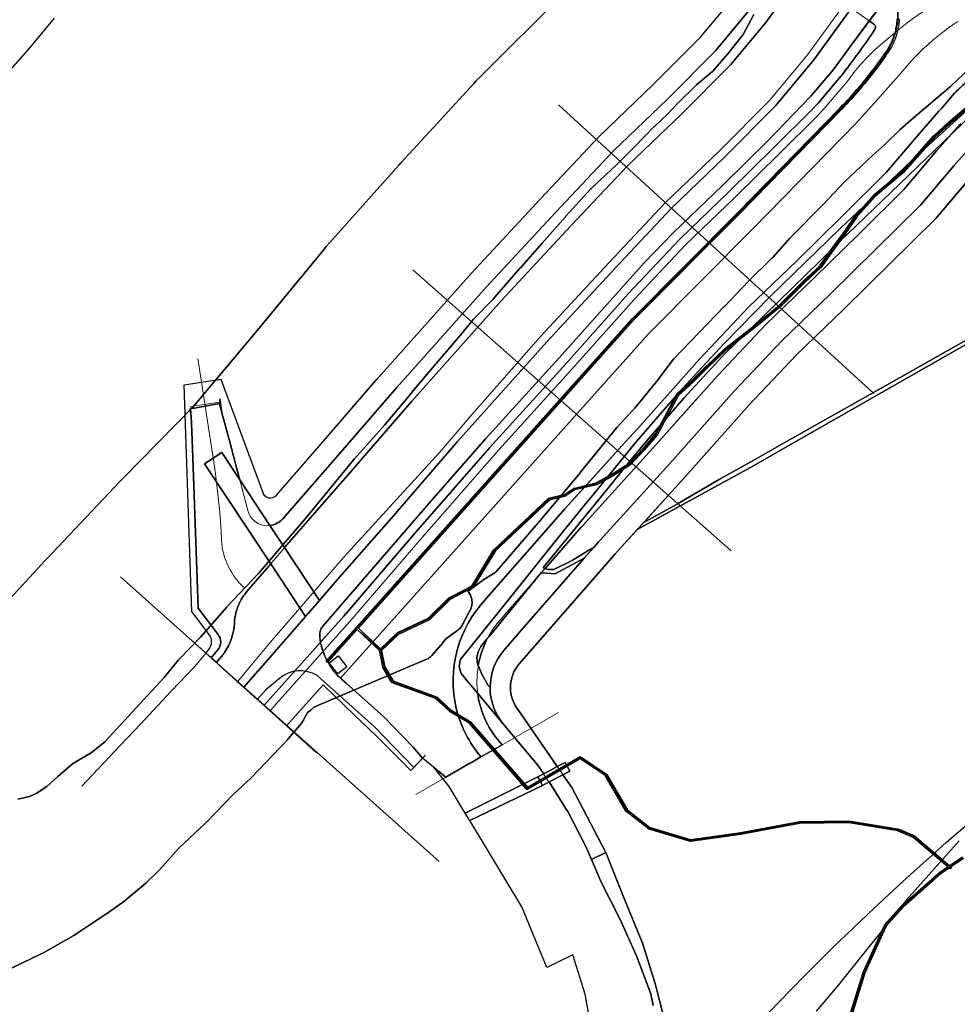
# Model space of a CAD drawing. Header units: inches. Extents: x 158323 to 160611, y 432808 to 437248.
# Tile 3 of 228: x 158871 to 159101, y 433362 to 433604. Entities that reach past the tile are written whole.
import ezdxf

# ---------------------------------------------------------------- set-up
doc = ezdxf.new("R2010")
doc.units = ezdxf.units.IN
doc.header["$MEASUREMENT"] = 0
doc.linetypes.add('CENTER', pattern=[0])
doc.linetypes.add('HIDDEN', pattern=[0])
for name, color, linetype in [('dijkpalen', 7, 'Continuous'), ('Doeltypen_kaart', 7, 'Continuous'), ('Zonering', 7, 'Continuous')]:
    doc.layers.add(name, color=color, linetype=linetype)
for name, color, linetype, lineweight in [('Hoogtlijn-nieuw 06m', 20, 'Continuous', 0), ('Hoogtlijn-nieuw 07m', 40, 'Continuous', 0), ('Hoogtlijn-nieuw 08m', 60, 'Continuous', 0), ('Hoogtlijn-nieuw 11m', 120, 'Continuous', 0), ('Hoogtlijn-nieuw 12m', 140, 'Continuous', 0), ('Hoogtlijn-nieuw 13m', 160, 'Continuous', 0), ('Profielen', 3, 'Continuous', 60)]:
    doc.layers.add(name, color=color, linetype=linetype, lineweight=lineweight)

msp = doc.modelspace()

# ---------------------------------------------------------------- linework, layer by layer
msp.add_line((158973.59, 433396.88), (158895.27, 433466.73))
at = {"layer": 'dijkpalen'}
msp.add_point((158993.73, 433517.51), dxfattribs=at)
at = {"layer": 'Doeltypen_kaart'}
for points in [[(159062.29, 433614.74), (159053.76, 433602.97), (159045.18, 433592.61), (159033.16, 433580.54), (159019.87, 433567.79), (159005.81, 433552.87), (158988.9, 433534.62), (158966.82, 433509.9), (158951.06, 433491.62), (158935.58, 433473.95), (158932, 433479.37, 0.183758), (158935.14, 433481.04), (158947.28, 433494.9), (158963.07, 433513.19), (158985.2, 433537.99), (159002.15, 433556.28), (159016.32, 433571.31), (159029.66, 433584.11), (159041.47, 433595.98), (159049.81, 433606.04)], [(159049.81, 433606.04), (159041.47, 433595.98), (159029.66, 433584.11), (159016.32, 433571.31), (159002.15, 433556.28), (158985.2, 433537.99), (158963.07, 433513.19), (158947.28, 433494.9), (158935.14, 433481.04, -0.183757), (158932, 433479.37), (158924.57, 433490.62), (158924.19, 433492.09), (158922.65, 433497.99), (158922.39, 433498.99), (158920.21, 433507.05), (158919.67, 433510.51), (158919.67, 433510), (158919.67, 433509.33), (158919.93, 433508.63), (158920.14, 433507.31), (158919.59, 433509.32), (158916.1, 433508.7), (158912.6, 433508.07), (158912.41, 433508.04), (158912.67, 433506.17), (158912.67, 433506.09), (158912.73, 433504.42), (158912.95, 433498.32), (158914.13, 433466.13), (158914.39, 433459.11), (158919.3, 433452.58, -0.347404), (158919.21, 433448.86), (158917.55, 433446.86), (158916.25, 433448.03), (158916.98, 433448.91, 0.347404), (158917.07, 433452.63), (158912.83, 433458.28), (158910.94, 433513.97), (158915.2, 433514.6), (158919.94, 433515.3), (158930.22, 433487.49, 0.568718), (158933.6, 433486.86), (158943.51, 433498.18), (158958.2, 433515.21), (158958.41, 433515.45), (158959.31, 433516.49), (158981.51, 433541.35), (158998.5, 433559.69), (159012.76, 433574.83), (159026.16, 433587.68), (159037.77, 433599.35), (159045.86, 433609.1)], [(159083.18, 433608.66), (159075.5, 433598.36), (159070.39, 433591.38), (159064.88, 433584.87), (159054.28, 433573.9), (159043.24, 433563.02), (159031.07, 433551.28), (159023.94, 433543.92), (159003, 433520.59), (158985.01, 433500.77), (158972.17, 433486.1), (158945, 433454.62, 0.200082), (158944.23, 433452.14, 0.060144), (158945.05, 433448.42, 0.034206), (158945.9, 433446.43, 0.088088), (158949.36, 433441.85), (158949.37, 433441.85), (158949.57, 433441.66), (158950.72, 433440.64), (158959.95, 433432.38), (158967.18, 433424.94), (158969.51, 433422.21), (158967.32, 433419.94), (158957.58, 433429.98), (158943.61, 433442.51, 0.321186), (158934.33, 433441.82), (158931, 433439.03), (158928.87, 433436.65), (158925.58, 433439.62), (158926.11, 433440.22), (158930.93, 433445.72), (158941.46, 433457.82), (158948.55, 433465.99), (158962.38, 433481.78), (158978.1, 433500), (159000, 433524.53), (159016.77, 433542.63), (159030.53, 433557.23), (159043.67, 433569.84), (159056.29, 433582.52), (159065.62, 433593.77), (159074.75, 433606.38)], [(159085.53, 433610.25, -0.136412), (159085.64, 433600.56, -0.086225), (159083.05, 433594.93, -0.042707), (159072.26, 433581.83), (159047.03, 433556.04), (159021.2, 433530.06), (158946.11, 433446.02, -0.006963), (158945.9, 433446.43, -0.034206), (158945.05, 433448.42, -0.03779), (158944.43, 433450.74), (158950.12, 433457.12), (158967.28, 433477.09), (158986.03, 433498.52), (158986.69, 433499.28), (159001.67, 433515.77), (159004.67, 433519.08), (159019.97, 433536.26), (159032.67, 433549.7), (159044.81, 433561.4), (159055.86, 433572.3), (159064.89, 433581.22), (159066.75, 433583.21), (159072.34, 433589.82, 0.014811), (159080.58, 433601.18, 0.409184), (159080.33, 433602.56), (159079.21, 433603.34), (159083.18, 433608.66, -0.026456)], [(159108.47, 433592.51, 0.058668), (159099.66, 433585.01), (159096.91, 433581.83, -0.003676), (159096.33, 433581.18), (159091.02, 433575.13), (159083.35, 433566.07), (159072.55, 433555.4), (159061.39, 433544.4), (159049.56, 433532.99), (159037.48, 433520.2), (159022.33, 433503.2), (159019.25, 433499.81), (159009.39, 433488.94), (159004.42, 433483.48), (159003.91, 433482.88), (158985.22, 433461.53), (158983.78, 433459.86, 0.255313), (158978.27, 433432.69, 0.101185), (158983.84, 433422.53), (158981.48, 433421.17), (158981.11, 433420.96), (158975.2, 433417.56), (158969.51, 433422.21), (158967.18, 433424.94), (158959.95, 433432.38), (158950.72, 433440.64), (158949.57, 433441.66), (158949.37, 433441.85), (158949.36, 433441.85, -0.081075), (158946.11, 433446.02), (159021.2, 433530.06), (159047.03, 433556.04), (159072.26, 433581.83, 0.042707), (159083.05, 433594.93, 0.086225), (159085.64, 433600.56, 0.136412), (159085.53, 433610.25, -0.039293)], [(158950.12, 433457.12), (158944.43, 433450.74, -0.022303), (158944.23, 433452.14, -0.200082), (158945, 433454.62), (158972.17, 433486.1), (158985.01, 433500.77), (159003, 433520.59), (159023.94, 433543.92), (159031.07, 433551.28), (159043.24, 433563.02), (159054.28, 433573.9), (159064.88, 433584.87), (159070.39, 433591.38), (159075.5, 433598.36), (159079.21, 433603.34), (159080.33, 433602.56, -0.409184), (159080.58, 433601.18, -0.014811), (159072.34, 433589.82), (159066.75, 433583.21), (159064.89, 433581.22), (159055.86, 433572.3), (159044.81, 433561.4), (159032.67, 433549.7), (159019.97, 433536.26), (159004.67, 433519.08), (159001.67, 433515.77), (158986.69, 433499.28), (158986.03, 433498.52), (158967.28, 433477.09), (158950.12, 433457.12)], [(159073.23, 433355.22), (159077.68, 433369.6), (159077.69, 433369.61), (159077.69, 433369.63), (159082.91, 433381.21, -0.07636), (159082.95, 433381.27), (159087.15, 433385.98), (159087.17, 433386), (159096.59, 433394.27), (159096.59, 433394.27), (159096.61, 433394.29), (159098.52, 433395.57), (159090, 433402.77), (159086.12, 433404.4), (159074.21, 433406.3), (159062.17, 433406.17), (159047.68, 433403.5), (159047.68, 433403.5), (159035.34, 433401.72, -0.109072), (159035.23, 433401.73), (159025.05, 433404.78, -0.09468), (159024.97, 433404.83), (159019.5, 433409.15, -0.094341), (159019.43, 433409.22), (159014.37, 433417.95), (159008.18, 433422.08), (158995.3, 433414.55, -0.359556), (158994.98, 433414.61), (158980.9, 433430.79), (158976.14, 433433.7), (158976.11, 433433.72), (158976.1, 433433.73), (158972.7, 433436.86), (158961.99, 433440.75, -0.176014), (158961.85, 433440.86), (158959.76, 433444.46), (158959.74, 433444.5), (158959.73, 433444.54), (158958.91, 433448.64), (158953.39, 433453.8), (158946.3, 433445.86, -0.168297), (158946.15, 433445.78, -0.711879), (158945.93, 433446.19), (158953.19, 433454.32), (159021.01, 433530.23), (159021.02, 433530.24), (159046.86, 433556.22), (159072.08, 433582.01), (159072.67, 433582.62), (159073.26, 433583.23), (159073.84, 433583.85), (159074.41, 433584.47), (159074.98, 433585.1), (159075.54, 433585.73), (159076.1, 433586.37), (159076.65, 433587.01), (159077.2, 433587.66), (159077.74, 433588.31), (159078.28, 433588.96), (159078.81, 433589.63), (159079.33, 433590.29), (159079.85, 433590.96), (159080.37, 433591.63), (159080.87, 433592.31), (159081.37, 433593), (159081.87, 433593.68), (159082.36, 433594.37), (159082.84, 433595.07), (159082.85, 433595.08), (159083.06, 433595.36), (159083.27, 433595.65), (159083.46, 433595.94), (159083.66, 433596.23), (159083.84, 433596.53), (159084.02, 433596.83), (159084.19, 433597.14), (159084.36, 433597.45), (159084.51, 433597.77), (159084.66, 433598.08), (159084.81, 433598.41), (159084.94, 433598.73), (159085.07, 433599.06), (159085.19, 433599.39), (159085.31, 433599.72), (159085.41, 433600.05), (159085.51, 433600.39), (159085.61, 433600.73), (159085.69, 433601.07), (159085.77, 433601.42), (159085.83, 433601.76), (159085.89, 433602.11), (159085.95, 433602.46), (159085.99, 433602.8), (159086.03, 433603.15), (159086.06, 433603.5), (159086.08, 433603.86)], [(159086.58, 433603.83), (159086.56, 433603.47), (159086.56, 433603.46), (159086.53, 433603.11), (159086.53, 433603.1), (159086.49, 433602.75), (159086.49, 433602.74), (159086.44, 433602.39), (159086.44, 433602.38), (159086.39, 433602.03), (159086.39, 433602.02), (159086.33, 433601.67), (159086.32, 433601.67), (159086.26, 433601.32), (159086.25, 433601.31), (159086.18, 433600.96), (159086.18, 433600.96), (159086.09, 433600.61), (159086.09, 433600.6), (159086, 433600.26), (159085.99, 433600.25), (159085.89, 433599.91), (159085.89, 433599.91), (159085.78, 433599.57), (159085.78, 433599.56), (159085.67, 433599.22), (159085.66, 433599.22), (159085.54, 433598.88), (159085.54, 433598.88), (159085.41, 433598.54), (159085.41, 433598.54), (159085.27, 433598.21), (159085.26, 433598.2), (159085.12, 433597.88), (159085.12, 433597.87), (159084.96, 433597.55), (159084.96, 433597.55), (159084.8, 433597.23), (159084.8, 433597.22), (159084.63, 433596.91), (159084.63, 433596.9), (159084.45, 433596.59), (159084.45, 433596.58), (159084.27, 433596.28), (159084.27, 433596.27), (159084.08, 433595.97), (159084.08, 433595.96), (159083.88, 433595.66), (159083.88, 433595.66), (159083.68, 433595.36), (159083.67, 433595.36), (159083.47, 433595.07), (159083.46, 433595.06), (159083.25, 433594.78), (159082.77, 433594.09), (159082.28, 433593.39), (159081.78, 433592.7), (159081.27, 433592.02), (159080.76, 433591.33), (159080.25, 433590.66), (159079.73, 433589.98), (159079.2, 433589.31), (159078.67, 433588.65), (159078.13, 433587.99), (159077.58, 433587.34), (159077.04, 433586.69), (159076.48, 433586.04), (159075.92, 433585.4), (159075.35, 433584.76), (159074.78, 433584.13), (159074.2, 433583.51), (159073.62, 433582.89), (159073.03, 433582.27), (159072.44, 433581.66), (159047.21, 433555.86), (159021.38, 433529.89), (158953.72, 433454.17), (158959.14, 433449.11), (158963.26, 433453.02, -0.079804), (158963.33, 433453.06), (158970.9, 433456.63), (158975.92, 433461.58, -0.075007), (158975.98, 433461.63), (158980.08, 433463.76), (158981.64, 433464.67), (158987, 433473.47), (158987.02, 433473.5), (158987.04, 433473.52), (159000.35, 433486.03, -0.12827), (159000.46, 433486.09), (159004.47, 433487.09), (159006.69, 433488.55, -0.088573), (159006.77, 433488.58), (159011.07, 433489.59), (159012.05, 433489.84), (159015.83, 433491.88), (159020.25, 433494.66), (159023.66, 433498.32), (159026.69, 433501.86), (159031.9, 433511.63, -0.088859), (159031.95, 433511.7), (159035.72, 433515.05), (159039.35, 433518.71), (159039.36, 433518.72), (159043.65, 433522.76), (159043.66, 433522.77), (159043.67, 433522.78), (159051.57, 433528.96), (159057.04, 433533.49), (159063.06, 433539.45), (159063.07, 433539.45), (159066.89, 433543.01), (159070.34, 433547.79), (159073.14, 433551.61), (159075.93, 433555.67), (159075.95, 433555.69), (159075.95, 433555.7), (159080.41, 433560.66), (159080.43, 433560.68), (159087.41, 433566.52), (159095.09, 433575.2), (159095.11, 433575.22), (159098.6, 433578.37), (159098.6, 433578.37), (159103.53, 433582.52)], [(159107.38, 433585.17), (159089.61, 433568.93), (159084.64, 433564.25), (159084.57, 433564.18), (159078.38, 433558.35), (159077.77, 433557.77), (159072.1, 433552.42), (159054.85, 433535.63), (159043.54, 433524.11), (159036.07, 433515.99), (159035.95, 433515.87), (159032.6, 433512.22), (159022.05, 433500), (159022.01, 433499.95), (159021.97, 433499.9), (159011.61, 433487.2), (159010.89, 433486.32), (159010.35, 433485.65), (159003.98, 433477.85), (159000, 433472.88), (158989.82, 433460.18), (158989.79, 433460.13), (158983.81, 433452.67), (158978.75, 433446.36), (158978.49, 433444.68), (158978.93, 433443.04), (158980.01, 433441.72), (158983.04, 433438.1, 0.156833), (158989.03, 433425.52), (158986.89, 433424.28), (158983.84, 433422.53, -0.101185), (158978.27, 433432.69, -0.255313), (158983.78, 433459.86), (158985.22, 433461.53), (159003.91, 433482.88), (159004.42, 433483.48), (159009.39, 433488.94), (159019.25, 433499.81), (159022.33, 433503.2), (159037.48, 433520.2), (159049.56, 433532.99), (159061.39, 433544.4), (159072.55, 433555.4), (159083.35, 433566.07), (159091.02, 433575.13), (159096.33, 433581.18, 0.003676), (159096.91, 433581.83), (159099.66, 433585.01, -0.058668), (159108.47, 433592.51, -0.022906)], [(159000, 433468.65), (159000.37, 433468.55), (159001.72, 433468.56), (159006.27, 433470.78), (159010.54, 433473.49), (159011.53, 433473.98), (159009.2, 433471.32), (159002.09, 433467.53), (159000, 433467.68), (158998.66, 433467.78), (158998.62, 433467.78), (158998.06, 433467.09), (158985.89, 433452.23), (158985.43, 433451.67), (158983.78, 433449.66), (158983.11, 433448.36), (158982.83, 433446.92), (158982.98, 433445.46), (158983.17, 433444.98), (158984.09, 433442.68), (158985.64, 433440.11), (158986.08, 433439.59, 0.174536), (158989.28, 433430.67), (158983.04, 433438.1), (158980.01, 433441.72), (158978.93, 433443.04), (158978.49, 433444.68), (158978.75, 433446.36), (158983.81, 433452.67), (158989.79, 433460.13), (158989.82, 433460.18), (159000, 433472.88), (159003.98, 433477.85), (159010.35, 433485.65), (159010.89, 433486.32), (159011.61, 433487.2), (159021.97, 433499.9), (159022.01, 433499.95), (159022.05, 433500), (159032.6, 433512.22), (159035.95, 433515.87), (159036.07, 433515.99), (159043.54, 433524.11), (159054.85, 433535.63), (159072.1, 433552.42), (159077.77, 433557.77), (159078.38, 433558.35), (159084.57, 433564.18), (159084.64, 433564.25), (159089.61, 433568.93), (159107.38, 433585.17)], [(159103.91, 433582.18), (159098.93, 433577.99), (159095.45, 433574.86), (159087.78, 433566.18), (159087.75, 433566.15), (159080.77, 433560.31), (159076.34, 433555.38), (159073.55, 433551.32), (159073.54, 433551.31), (159070.74, 433547.5), (159067.28, 433542.69), (159067.27, 433542.68), (159067.25, 433542.66), (159063.41, 433539.09), (159057.39, 433533.12), (159057.37, 433533.11), (159051.89, 433528.58), (159051.88, 433528.57), (159043.99, 433522.39), (159039.7, 433518.36), (159036.07, 433514.69), (159036.06, 433514.68), (159032.32, 433511.35), (159027.12, 433501.6), (159027.12, 433501.59), (159027.09, 433501.55), (159024.04, 433497.99), (159024.03, 433497.98), (159020.6, 433494.29), (159020.57, 433494.27), (159020.55, 433494.25), (159016.09, 433491.45), (159016.09, 433491.45), (159016.08, 433491.44), (159012.26, 433489.38), (159012.23, 433489.37), (159012.21, 433489.36), (159011.19, 433489.11), (159006.92, 433488.11), (159004.71, 433486.65, -0.085058), (159004.64, 433486.61), (159000.64, 433485.62), (158987.41, 433473.18), (158982.03, 433464.35, -0.124742), (158981.95, 433464.27), (158980.33, 433463.32), (158980.32, 433463.32), (158976.25, 433461.2), (158971.22, 433456.24, -0.084915), (158971.16, 433456.2), (158963.58, 433452.63), (158959.41, 433448.68), (158960.22, 433444.68), (158962.24, 433441.19), (158972.92, 433437.32, -0.099433), (158973, 433437.27), (158976.42, 433434.11), (158981.19, 433431.2), (158981.22, 433431.18), (158981.25, 433431.15), (158995.23, 433415.09), (159008.07, 433422.59, -0.285942), (159008.33, 433422.58), (159014.7, 433418.33, -0.114904), (159014.78, 433418.25), (159019.84, 433409.51), (159025.24, 433405.25), (159035.32, 433402.22), (159047.6, 433404), (159062.1, 433406.67), (159062.14, 433406.67), (159074.23, 433406.8), (159074.27, 433406.79), (159086.23, 433404.89), (159086.28, 433404.87), (159086.29, 433404.87), (159090.23, 433403.22), (159090.26, 433403.2), (159090.3, 433403.18), (159098.95, 433395.86), (159102.08, 433397.98)], [(159103.75, 433564.48), (159095.55, 433554.78), (159084.21, 433543.59), (159072.98, 433532.51), (159061.36, 433521.3), (159049.71, 433508.98), (159034.67, 433492.1), (159031.54, 433488.65), (159023.88, 433480.21), (159022.2, 433478.36), (159016.82, 433472.43), (159016.4, 433471.95), (158997.76, 433450.66), (158993.24, 433445.41, 0.364659), (158993.14, 433433.84), (158996.08, 433429.58), (159002.59, 433420.14), (158999.25, 433418.39), (158998.7, 433419.17), (158998.12, 433419.98), (158997.37, 433421.01), (158992.11, 433427.29), (158989.29, 433430.65), (158989.28, 433430.67), (158989.28, 433430.67, -0.174536), (158986.08, 433439.59, -0.17833), (158989.44, 433448.66), (158993.98, 433453.93), (159009.2, 433471.32), (159011.53, 433473.98), (159012.64, 433475.25), (159013.08, 433475.76), (159027.84, 433492.01), (159030.95, 433495.44), (159042.66, 433508.58), (159046.02, 433512.36), (159057.8, 433524.82), (159069.49, 433536.09), (159080.7, 433547.15), (159091.87, 433558.18), (159099.97, 433567.75), (159104.95, 433573.37, 0.010388)], [(159029.44, 433355.99), (159026.87, 433365.89), (159026.58, 433366.88), (159023.52, 433376.79), (159019.17, 433387.35), (159014.48, 433399.06), (159006.16, 433414.98), (159003.97, 433418.14), (159005.62, 433419), (159004.5, 433421.14), (159002.59, 433420.14), (158996.08, 433429.58), (158993.14, 433433.84, -0.364659), (158993.24, 433445.41), (158997.76, 433450.66), (159016.4, 433471.95), (159016.82, 433472.43), (159022.2, 433478.36), (159050.76, 433494.05), (159061.19, 433500), (159114.13, 433530.19)], [(159031.06, 433333.86, -0.113005), (159274.25, 433513.01)], [(159009.2, 433471.32), (158993.98, 433453.93), (158989.44, 433448.66, 0.17833), (158986.08, 433439.59), (158985.64, 433440.11), (158984.09, 433442.68), (158983.17, 433444.98, -0.078104), (158985.43, 433451.67), (158985.89, 433452.23), (158998.06, 433467.09), (158998.66, 433467.78), (159000, 433467.68), (159002.09, 433467.53), (159009.2, 433471.32)], [(159102.35, 433397.55), (159099.35, 433395.53, -0.954855), (159099.01, 433395.16), (159098.92, 433395.24), (159096.9, 433393.88), (159087.51, 433385.63), (159083.35, 433380.97), (159078.15, 433369.44), (159073.71, 433355.08)]]:
    msp.add_lwpolyline(points, format="xyb", dxfattribs=at)
for points in [[(159074.75, 433606.38), (159065.62, 433593.77), (159056.29, 433582.52), (159043.67, 433569.84), (159030.53, 433557.23), (159016.77, 433542.63), (159000, 433524.53), (158978.1, 433500), (158962.38, 433481.78), (158948.55, 433465.99), (158944.17, 433460.94), (158935.58, 433473.95), (158951.06, 433491.62), (158966.82, 433509.9), (158988.9, 433534.62), (159005.81, 433552.87), (159019.87, 433567.79), (159033.16, 433580.54), (159045.18, 433592.61), (159053.76, 433602.97), (159062.29, 433614.74)], [(159104.87, 433580.81), (159099.45, 433575.6), (159073.92, 433551.06), (159070.77, 433547.98), (159070.56, 433547.78), (159043.23, 433521.04), (159033.64, 433510.67), (159024.38, 433500), (159019.64, 433494.26), (159014.99, 433488.45), (159000, 433470.15), (158999.12, 433469.08), (158999.54, 433468.83), (158999.57, 433468.82), (159000, 433468.65)], [(159001.72, 433468.56), (159000.37, 433468.55), (159000, 433468.65), (158999.57, 433468.82), (159008.42, 433478.93), (159008.9, 433479.48), (159023.69, 433495.77), (159026.79, 433499.19), (159036.71, 433510.32), (159037.06, 433510.71), (159041.9, 433516.14), (159053.82, 433528.76), (159065.58, 433540.1), (159076.77, 433551.13), (159087.76, 433561.99), (159095.74, 433571.41), (159099.45, 433575.6), (159104.87, 433580.81)], [(159008.42, 433478.93), (158999.57, 433468.82), (158999.54, 433468.83), (158999.12, 433469.08), (159000, 433470.15), (159014.99, 433488.45), (159019.64, 433494.26), (159024.38, 433500), (159033.64, 433510.67), (159043.23, 433521.04), (159070.56, 433547.78), (159070.77, 433547.98), (159073.92, 433551.06), (159099.45, 433575.6), (159095.74, 433571.41), (159087.76, 433561.99), (159076.77, 433551.13), (159065.58, 433540.1), (159053.82, 433528.76), (159041.9, 433516.14), (159037.06, 433510.71), (159036.71, 433510.32), (159026.79, 433499.19), (159023.69, 433495.77), (159008.9, 433479.48), (159008.42, 433478.93)], [(159104.95, 433573.37), (159099.97, 433567.75), (159091.87, 433558.18), (159080.7, 433547.15), (159069.49, 433536.09), (159057.8, 433524.82), (159046.02, 433512.36), (159042.66, 433508.58), (159030.95, 433495.44), (159027.84, 433492.01), (159013.08, 433475.76), (159012.64, 433475.25), (159011.53, 433473.98), (159010.54, 433473.49), (159006.27, 433470.78), (159001.72, 433468.56)], [(159112.45, 433530.22), (159087.98, 433516.42), (159058.87, 433500), (159050.83, 433495.46), (159042.74, 433490.89), (159033.11, 433485.24), (159032.26, 433484.75), (159032.21, 433484.71), (159031.32, 433484.23), (159023.88, 433480.21), (159031.54, 433488.65), (159034.67, 433492.1), (159049.71, 433508.98), (159061.36, 433521.3), (159072.98, 433532.51), (159084.21, 433543.59), (159095.55, 433554.78), (159103.75, 433564.48)], [(159114.13, 433530.19), (159061.19, 433500), (159050.76, 433494.05), (159022.2, 433478.36), (159023.88, 433480.21), (159031.32, 433484.23), (159032.21, 433484.71), (159032.26, 433484.75), (159033.11, 433485.24), (159042.74, 433490.89), (159050.83, 433495.46), (159058.87, 433500), (159087.98, 433516.42), (159112.45, 433530.22)], [(158998.66, 433467.78), (158998.06, 433467.09), (158998.62, 433467.78), (158998.66, 433467.78)], [(159014.48, 433399.06), (159010.96, 433397.34), (159009.62, 433400.5), (159005.14, 433409.09), (159004.69, 433409.81), (159004.6, 433409.95), (159000.59, 433416.37), (159003.97, 433418.14), (159006.16, 433414.98), (159014.48, 433399.06)], [(159013.04, 433344.19), (159009.45, 433364.25), (159006.43, 433373.9), (159000, 433370.81), (158993.86, 433385.7), (158981.06, 433406.93), (158998.94, 433415.51), (159000.59, 433416.37), (159004.6, 433409.95), (159004.69, 433409.81), (159005.14, 433409.09), (159009.62, 433400.5), (159010.96, 433397.34), (159013.42, 433391.58), (159017.98, 433382.74), (159022.03, 433373.66), (159025.55, 433364.36), (159026.12, 433361.46)], [(159026.12, 433361.46), (159025.55, 433364.36), (159022.03, 433373.66), (159017.98, 433382.74), (159013.42, 433391.58), (159010.96, 433397.34), (159014.48, 433399.06), (159019.17, 433387.35), (159023.52, 433376.79), (159026.58, 433366.88), (159026.87, 433365.89), (159029.44, 433355.99)]]:
    msp.add_lwpolyline(points, dxfattribs=at)
for points in [[(158919.67, 433510.51), (158920.21, 433507.05), (158922.39, 433498.99), (158922.65, 433497.99), (158924.19, 433492.09), (158924.57, 433490.62), (158920.16, 433497.31), (158915.97, 433494.54), (158932.19, 433469.98), (158926.35, 433463.15, 0.026104), (158925.53, 433462.09, 0.011793), (158925.19, 433461.58), (158925.1, 433461.43), (158924.95, 433461.18, 0.016943), (158924.55, 433460.4, 0.101012), (158923.27, 433455.4, -0.137294), (158920.85, 433448.18), (158920.85, 433448.17, -0.012749), (158920.43, 433447.59), (158918.86, 433445.69), (158917.55, 433446.86), (158919.21, 433448.86, 0.347404), (158919.3, 433452.58), (158914.39, 433459.11), (158914.13, 433466.13), (158912.95, 433498.32), (158912.73, 433504.42), (158912.67, 433506.09), (158912.67, 433506.17), (158912.41, 433508.04), (158912.6, 433508.07), (158916.1, 433508.7), (158919.59, 433509.32), (158920.14, 433507.31), (158919.93, 433508.63), (158919.67, 433509.33), (158919.67, 433510)], [(158940.75, 433457.01), (158930.93, 433445.72), (158926.11, 433440.22), (158925.58, 433439.62), (158924.06, 433440.99), (158920.99, 433443.76), (158920.86, 433443.88), (158918.86, 433445.69), (158920.43, 433447.59, 0.012749), (158920.85, 433448.17), (158920.85, 433448.18, 0.137294), (158923.27, 433455.4, -0.101012), (158924.55, 433460.4, -0.016943), (158924.95, 433461.18), (158925.1, 433461.43), (158925.19, 433461.58, -0.011793), (158925.53, 433462.09, -0.026104), (158926.35, 433463.15), (158932.19, 433469.98)], [(158983.17, 433444.98), (158982.98, 433445.46), (158982.83, 433446.92), (158983.11, 433448.36), (158983.78, 433449.66), (158985.43, 433451.67, 0.078103)], [(158997.82, 433417.64), (158979.99, 433408.7), (158976.02, 433415.29), (158972.14, 433420.06), (158975.2, 433417.56), (158981.11, 433420.96), (158981.48, 433421.17), (158983.84, 433422.53), (158986.89, 433424.28), (158989.03, 433425.52, -0.156833), (158983.04, 433438.1), (158989.28, 433430.67), (158989.28, 433430.67), (158989.29, 433430.65), (158992.11, 433427.29), (158997.37, 433421.01), (158998.12, 433419.98), (158998.7, 433419.17), (158999.25, 433418.39)]]:
    msp.add_lwpolyline(points, format="xyb", close=True, dxfattribs=at)
for points in [[(158941.46, 433457.82), (158940.75, 433457.01), (158932.19, 433469.98), (158915.97, 433494.54), (158920.16, 433497.31), (158924.57, 433490.62), (158932, 433479.37), (158935.58, 433473.95), (158944.17, 433460.94)], [(158946.59, 433445.62), (158948.75, 433447.32), (158950.85, 433444.66), (158948.69, 433442.95)], [(159000.59, 433416.37), (158998.94, 433415.51), (158997.82, 433417.64), (158999.25, 433418.39), (159002.59, 433420.14), (159004.5, 433421.14), (159005.62, 433419), (159003.97, 433418.14)], [(158998.94, 433415.51), (158981.06, 433406.93), (158979.99, 433408.7), (158997.82, 433417.64)]]:
    msp.add_lwpolyline(points, close=True, dxfattribs=at)
at = {"layer": 'Hoogtlijn-nieuw 06m', "color": 2, "linetype": 'Continuous', "lineweight": 0, "ltscale": 5}
msp.add_polyline3d([(158885.77, 433415.37, 0), (158895.32, 433425.39, 0), (158900.17, 433430.56, 0), (158907.77, 433438.66, 0), (158913.55, 433444.77, 0), (158916.98, 433448.91, 0), (158917.24, 433449.27, 0), (158917.44, 433449.67, 0), (158917.58, 433450.09, 0), (158917.66, 433450.53, 0), (158917.67, 433450.98, 0), (158917.62, 433451.42, 0), (158917.5, 433451.85, 0), (158917.31, 433452.25, 0), (158917.07, 433452.63, 0), (158912.83, 433458.28, 0), (158910.94, 433513.97, 0)], dxfattribs=at)
at = {"layer": 'Hoogtlijn-nieuw 06m', "color": 87, "linetype": 'Continuous', "lineweight": 13}
msp.add_arc((159139.47, 433532.93), 79.13, 125.1153, 126.6459, dxfattribs=at)
at = {"layer": 'Hoogtlijn-nieuw 07m', "color": 2, "linetype": 'Continuous', "lineweight": 0, "ltscale": 5}
for p, q in [((158910.94, 433513.97), (158919.94, 433515.3)), ((159006.16, 433414.98), (159014.48, 433399.06))]:
    msp.add_line(p, q, dxfattribs=at)
for points in [[(159045.86, 433609.1, 0), (159037.77, 433599.35, 0), (159026.16, 433587.68, 0), (159012.76, 433574.83, 0), (158998.5, 433559.69, 0), (158981.51, 433541.35, 0), (158959.31, 433516.49, 0), (158943.51, 433498.18, 0), (158933.6, 433486.86, 0), (158933.35, 433486.62, 0), (158933.06, 433486.43, 0), (158932.75, 433486.29, 0), (158932.41, 433486.21, 0), (158932.07, 433486.18, 0), (158931.73, 433486.21, 0), (158931.4, 433486.3, 0), (158931.08, 433486.45, 0), (158930.8, 433486.65, 0), (158930.56, 433486.89, 0), (158930.36, 433487.18, 0), (158930.22, 433487.49, 0), (158919.94, 433515.3, 0)], [(159086.04, 433600.88, 0), (159087.28, 433601.89, 0), (159088.55, 433602.87, 0), (159089.84, 433603.83, 0), (159091.15, 433604.75, 0), (159092.48, 433605.64, 0), (159093.83, 433606.5, 0), (159095.2, 433607.33, 0), (159096.59, 433608.13, 0), (159098, 433608.89, 0), (159099.43, 433609.62, 0), (159100.87, 433610.32, 0)], [(159049.81, 433606.04, 0), (159041.47, 433595.98, 0), (159029.66, 433584.11, 0), (159016.32, 433571.31, 0), (159002.15, 433556.28, 0), (158985.2, 433537.99, 0), (158963.07, 433513.19, 0), (158947.28, 433494.9, 0), (158935.14, 433481.04, 0), (158934.54, 433480.46, 0), (158933.86, 433479.99, 0), (158933.1, 433479.64, 0), (158932.3, 433479.42, 0), (158931.47, 433479.33, 0), (158930.64, 433479.39, 0), (158929.83, 433479.58, 0), (158929.06, 433479.9, 0), (158928.36, 433480.35, 0), (158927.74, 433480.91, 0), (158927.22, 433481.56, 0), (158926.82, 433482.29, 0), (158926.54, 433483.07, 0), (158922.39, 433498.99, 0), (158919.5, 433509.66, 0)], [(159086.5, 433589.88, 0), (159087.45, 433591.06, 0), (159088.43, 433592.22, 0), (159089.44, 433593.36, 0), (159090.48, 433594.47, 0), (159091.54, 433595.55, 0), (159092.63, 433596.61, 0), (159093.75, 433597.64, 0), (159094.89, 433598.64, 0), (159096.05, 433599.61, 0), (159097.24, 433600.56, 0), (159098.46, 433601.47, 0), (159099.69, 433602.36, 0), (159100.95, 433603.21, 0)], [(159097.04, 433581.94, 0), (159097.88, 433582.99, 0), (159098.76, 433584.01, 0), (159099.66, 433585.01, 0), (159100.59, 433585.98, 0), (159101.54, 433586.93, 0)], [(159101.69, 433578.13, 0), (159100.8, 433577.13, 0), (159095.74, 433571.41, 0), (159087.76, 433561.99, 0), (159076.77, 433551.13, 0), (159065.58, 433540.1, 0), (159053.82, 433528.76, 0), (159041.9, 433516.14, 0), (159026.79, 433499.19, 0), (159023.69, 433495.77, 0), (159008.9, 433479.48, 0), (159008.42, 433478.93, 0), (158989.75, 433457.6, 0), (158988.03, 433455.59, 0)], [(159106.12, 433574.7, 0), (159104.95, 433573.37, 0), (159099.97, 433567.75, 0), (159091.87, 433558.18, 0), (159080.7, 433547.15, 0), (159069.49, 433536.09, 0), (159057.8, 433524.82, 0), (159046.02, 433512.36, 0), (159030.95, 433495.44, 0), (159027.84, 433492.01, 0), (159013.08, 433475.76, 0), (159012.64, 433475.25, 0), (158993.98, 433453.93, 0), (158992.27, 433451.94, 0)], [(159108.67, 433570.02, 0), (159104.07, 433564.85, 0), (159095.55, 433554.78, 0), (159084.21, 433543.59, 0), (159072.98, 433532.51, 0), (159061.36, 433521.3, 0), (159049.71, 433508.98, 0), (159034.67, 433492.1, 0), (159031.54, 433488.65, 0), (159016.82, 433472.43, 0), (159016.4, 433471.95, 0), (158997.76, 433450.66, 0), (158993.24, 433445.41, 0)], [(159110.08, 433571.64, 0), (159109.38, 433570.82, 0), (159108.67, 433570.02, 0), (159103.75, 433564.48, 0), (159095.55, 433554.78, 0), (159084.21, 433543.59, 0), (159072.98, 433532.51, 0), (159061.36, 433521.3, 0), (159049.71, 433508.98, 0), (159034.67, 433492.1, 0), (159031.54, 433488.65, 0), (159016.82, 433472.43, 0), (159016.4, 433471.95, 0), (158997.76, 433450.66, 0), (158996.07, 433448.68, 0)], [(159099.97, 433567.75, 0), (159091.87, 433558.18, 0), (159080.7, 433547.15, 0), (159069.49, 433536.09, 0), (159057.8, 433524.82, 0), (159046.02, 433512.36, 0), (159030.95, 433495.44, 0), (159027.84, 433492.01, 0), (159013.08, 433475.76, 0), (159012.64, 433475.25, 0), (158993.98, 433453.93, 0), (158989.44, 433448.66, 0)], [(158917.55, 433446.86, 0), (158919.21, 433448.86, 0), (158919.43, 433449.15, 0), (158919.61, 433449.47, 0), (158919.75, 433449.81, 0), (158919.84, 433450.16, 0), (158919.9, 433450.52, 0), (158919.9, 433450.88, 0), (158919.87, 433451.25, 0), (158919.79, 433451.6, 0), (158919.67, 433451.94, 0), (158919.5, 433452.27, 0), (158919.3, 433452.58, 0), (158914.39, 433459.11, 0), (158912.58, 433508.65, 0), (158919.5, 433509.66, 0)], [(158998.12, 433419.98, 0), (158989.29, 433430.65, 0), (158988.94, 433431.09, 0), (158988.61, 433431.54, 0), (158988.3, 433432, 0), (158988.01, 433432.48, 0), (158987.73, 433432.97, 0), (158987.48, 433433.47, 0), (158987.25, 433433.97, 0), (158987.03, 433434.49, 0), (158986.84, 433435.02, 0), (158986.67, 433435.55, 0), (158986.52, 433436.09, 0), (158986.39, 433436.63, 0), (158986.29, 433437.18, 0), (158986.2, 433437.73, 0), (158986.14, 433438.29, 0), (158986.1, 433438.84, 0), (158986.08, 433439.4, 0), (158986.09, 433439.96, 0), (158986.11, 433440.52, 0), (158986.16, 433441.08, 0), (158986.23, 433441.63, 0), (158986.33, 433442.18, 0), (158986.44, 433442.73, 0), (158986.58, 433443.27, 0), (158986.74, 433443.81, 0), (158986.92, 433444.34, 0), (158987.12, 433444.86, 0), (158987.34, 433445.37, 0), (158987.58, 433445.88, 0), (158987.84, 433446.37, 0), (158988.13, 433446.85, 0), (158988.43, 433447.32, 0), (158988.75, 433447.78, 0), (158989.08, 433448.23, 0), (158989.44, 433448.66, 0)], [(159006.16, 433414.98, 0), (158993.14, 433433.84, 0), (158992.86, 433434.2, 0), (158992.59, 433434.59, 0), (158992.34, 433434.98, 0), (158992.11, 433435.39, 0), (158991.91, 433435.8, 0), (158991.72, 433436.23, 0), (158991.56, 433436.67, 0), (158991.42, 433437.11, 0), (158991.31, 433437.56, 0), (158991.21, 433438.02, 0), (158991.15, 433438.48, 0), (158991.1, 433438.94, 0), (158991.08, 433439.41, 0), (158991.08, 433439.88, 0), (158991.11, 433440.34, 0), (158991.16, 433440.8, 0), (158991.24, 433441.26, 0), (158991.34, 433441.72, 0), (158991.46, 433442.17, 0), (158991.61, 433442.61, 0), (158991.78, 433443.04, 0), (158991.97, 433443.47, 0), (158992.18, 433443.88, 0), (158992.42, 433444.28, 0), (158992.67, 433444.67, 0), (158992.94, 433445.05, 0), (158993.24, 433445.41, 0)], [(158998.12, 433419.98, 0), (159005.14, 433409.09, 0), (159009.62, 433400.5, 0)]]:
    msp.add_polyline3d(points, dxfattribs=at)
for centre, radius, start, end in [((159005.61, 433441.12), 22.77, 139.3774, 223.2712), ((159005.6, 433441.12), 17.17, 139.3639, 140.9213)]:
    msp.add_arc(centre, radius, start, end, dxfattribs=at)
at = {"layer": 'Hoogtlijn-nieuw 08m', "color": 2, "linetype": 'Continuous', "lineweight": 0, "ltscale": 5}
for p, q in [((159072.6, 433606.81), (159064.04, 433595)), ((159080.33, 433602.56), (159073.98, 433607.04)), ((159064.04, 433595), (159054.81, 433583.86)), ((159054.81, 433583.86), (159042.27, 433571.27)), ((159042.27, 433571.27), (159029.11, 433558.64)), ((159029.11, 433558.64), (159015.31, 433543.99)), ((159015.31, 433543.99), (158998.52, 433525.88)), ((158998.52, 433525.88), (158981.83, 433506.87)), ((158981.83, 433506.87), (158973.66, 433497.29))]:
    msp.add_line(p, q, dxfattribs=at)
for points in [[(159095.29, 433658.02, 0), (159089.59, 433650.03, 0), (159088.66, 433648.93, 0), (159087.62, 433647.93, 0), (159086.5, 433647.04, 0), (159085.29, 433646.25, 0), (159084.02, 433645.59, 0), (159082.68, 433645.05, 0), (159081.76, 433644.56, 0), (159080.9, 433643.96, 0), (159080.13, 433643.25, 0), (159079.46, 433642.45, 0), (159078.9, 433641.56, 0), (159062.29, 433614.74, 0), (159053.76, 433602.97, 0), (159045.18, 433592.61, 0), (159033.16, 433580.54, 0), (159019.87, 433567.79, 0), (159005.81, 433552.87, 0), (158988.9, 433534.62, 0), (158966.82, 433509.9, 0), (158951.06, 433491.62, 0), (158935.47, 433473.83, 0)], [(159096.91, 433581.83, 0), (159096.33, 433581.18, 0), (159091.02, 433575.13, 0), (159083.35, 433566.07, 0), (159072.55, 433555.4, 0), (159061.39, 433544.4, 0), (159049.56, 433532.99, 0), (159037.48, 433520.2, 0), (159022.33, 433503.2, 0), (159019.25, 433499.81, 0), (159004.42, 433483.48, 0), (159003.91, 433482.88, 0), (158985.22, 433461.53, 0), (158983.78, 433459.86, 0)], [(158973.66, 433497.29, 0), (158950.09, 433471.54, 0), (158932.09, 433450.6, 0)], [(158935.47, 433473.83, 0), (158926.35, 433463.15, 0), (158926.03, 433462.77, 0), (158925.73, 433462.37, 0), (158925.44, 433461.96, 0), (158925.17, 433461.54, 0), (158924.92, 433461.11, 0), (158924.68, 433460.67, 0), (158924.46, 433460.22, 0), (158924.26, 433459.76, 0), (158924.07, 433459.3, 0), (158923.91, 433458.83, 0), (158923.76, 433458.35, 0), (158923.63, 433457.87, 0), (158923.52, 433457.38, 0), (158923.43, 433456.89, 0), (158923.35, 433456.4, 0), (158923.3, 433455.9, 0), (158923.27, 433455.4, 0), (158923.23, 433454.87, 0), (158923.17, 433454.35, 0), (158923.1, 433453.83, 0), (158923.01, 433453.31, 0), (158922.89, 433452.79, 0), (158922.76, 433452.28, 0), (158922.61, 433451.78, 0), (158922.44, 433451.28, 0), (158922.25, 433450.79, 0), (158922.04, 433450.3, 0), (158921.82, 433449.83, 0), (158921.57, 433449.36, 0), (158921.31, 433448.9, 0), (158921.04, 433448.45, 0), (158920.74, 433448.01, 0), (158920.43, 433447.59, 0)], [(158920.85, 433448.18, 0), (158920.81, 433448.1, 0), (158920.76, 433448.02, 0), (158920.71, 433447.95, 0), (158920.66, 433447.87, 0), (158920.6, 433447.8, 0), (158920.55, 433447.73, 0), (158920.49, 433447.66, 0), (158920.43, 433447.59, 0), (158918.86, 433445.69, 0)]]:
    msp.add_polyline3d(points, dxfattribs=at)
msp.add_arc((159005.9, 433441.23), 28.92, 139.8878, 220.2896, dxfattribs=at)
at = {"layer": 'Hoogtlijn-nieuw 11m', "color": 3, "linetype": 'Continuous', "lineweight": 0, "ltscale": 5}
for p, q in [((158943.4, 433423.55), (158912.65, 433451.28)), ((158967.81, 433413.3), (159002.84, 433433.47))]:
    msp.add_line(p, q, dxfattribs=at)
at = {"layer": 'Hoogtlijn-nieuw 11m', "color": 2, "linetype": 'Continuous', "lineweight": 0, "ltscale": 5}
for p, q in [((158936.08, 433430.15), (158945.06, 433440.24)), ((158945.06, 433440.24), (158952.81, 433432.78)), ((158952.81, 433432.78), (158958.19, 433427.59)), ((158958.19, 433427.59), (158966.63, 433419.22)), ((158970.2, 433422.93), (158966.63, 433419.22))]:
    msp.add_line(p, q, dxfattribs=at)
at = {"layer": 'Hoogtlijn-nieuw 11m', "linetype": 'Continuous', "lineweight": 0, "ltscale": 5}
msp.add_line((158945.06, 433440.24), (158952.81, 433432.78), dxfattribs=at)
at = {"layer": 'Hoogtlijn-nieuw 12m', "color": 2, "linetype": 'Continuous', "lineweight": 0, "ltscale": 5}
msp.add_polyline3d([(158932.09, 433450.6, 0), (158927.18, 433444.76, 0), (158924.06, 433440.99, 0)], dxfattribs=at)
at = {"layer": 'Hoogtlijn-nieuw 13m', "color": 2, "linetype": 'Continuous', "lineweight": 0, "ltscale": 5}
for p, q in [((159072.34, 433589.82), (159066.75, 433583.21)), ((159066.75, 433583.21), (159064.89, 433581.22)), ((159064.89, 433581.22), (159055.86, 433572.3)), ((159055.86, 433572.3), (159044.81, 433561.4)), ((159044.81, 433561.4), (159032.67, 433549.7)), ((159032.67, 433549.7), (159019.97, 433536.26)), ((159019.97, 433536.26), (159004.67, 433519.08)), ((159004.67, 433519.08), (159001.67, 433515.77)), ((159001.67, 433515.77), (158986.69, 433499.28)), ((158986.69, 433499.28), (158986.03, 433498.52)), ((158986.03, 433498.52), (158967.28, 433477.09)), ((158967.28, 433477.09), (158950.12, 433457.12)), ((158950.12, 433457.12), (158932.16, 433436.96)), ((158932.16, 433436.96), (158930.53, 433435.16))]:
    msp.add_line(p, q, dxfattribs=at)
at = {"layer": 'Hoogtlijn-nieuw 13m', "linetype": 'HIDDEN', "lineweight": 13, "ltscale": 10}
msp.add_line((158959.14, 433448.77), (158954.24, 433453.19), dxfattribs=at)
for points in [[(158946.11, 433446.02, 0), (159021.2, 433530.06, 0), (159047.03, 433556.04, 0), (159072.26, 433581.83, 0), (159074.6, 433584.3, 0), (159076.84, 433586.85, 0), (159079, 433589.47, 0), (159081.07, 433592.16, 0), (159083.05, 433594.93, 0), (159083.84, 433596.18, 0), (159084.52, 433597.49, 0), (159085.1, 433598.85, 0), (159085.56, 433600.26, 0), (159085.9, 433601.7, 0), (159086.13, 433603.16, 0), (159086.24, 433604.63, 0), (159086.22, 433606.11, 0), (159086.09, 433607.58, 0), (159085.84, 433609.04, 0), (159085.46, 433610.47, 0)], [(159103.75, 433582.38, 0), (159098.76, 433578.18, 0), (159095.28, 433575.03, 0), (159087.59, 433566.35, 0), (159080.59, 433560.49, 0), (159076.14, 433555.53, 0), (159073.34, 433551.46, 0), (159070.54, 433547.64, 0), (159067.08, 433542.84, 0), (159063.24, 433539.27, 0), (159057.21, 433533.3, 0), (159051.73, 433528.77, 0), (159043.82, 433522.58, 0), (159039.53, 433518.53, 0), (159035.89, 433514.87, 0), (159032.12, 433511.51, 0), (159026.9, 433501.71, 0), (159023.85, 433498.15, 0), (159020.41, 433494.46, 0), (159015.96, 433491.66, 0), (159012.14, 433489.6, 0), (159011.13, 433489.35, 0), (159006.82, 433488.34, 0), (159004.58, 433486.86, 0), (159000.52, 433485.85, 0), (158987.22, 433473.34, 0), (158981.82, 433464.48, 0), (158980.21, 433463.54, 0), (158976.1, 433461.4, 0), (158971.05, 433456.42, 0), (158963.44, 433452.84, 0), (158959.14, 433448.77, 0), (158959.98, 433444.59, 0), (158962.07, 433440.98, 0), (158972.83, 433437.08, 0), (158976.27, 433433.91, 0), (158981.06, 433430.98, 0), (158995.17, 433414.77, 0), (159008.19, 433422.37, 0), (159014.56, 433418.13, 0), (159019.65, 433409.35, 0), (159025.12, 433405.02, 0), (159035.3, 433401.97, 0), (159047.64, 433403.75, 0), (159062.14, 433406.42, 0), (159074.23, 433406.55, 0), (159086.19, 433404.64, 0), (159090.13, 433402.99, 0), (159099.17, 433395.35, 0)], [(158914.32, 433520.36, 0), (158918.21, 433494.94, 0), (158918.62, 433492.08, 0), (158918.99, 433489.21, 0), (158919.32, 433486.33, 0), (158919.6, 433483.45, 0), (158919.84, 433480.57, 0), (158920.03, 433477.68, 0), (158920.18, 433474.79, 0), (158920.3, 433473.97, 0), (158920.45, 433473.16, 0), (158920.65, 433472.35, 0), (158920.88, 433471.55, 0), (158921.16, 433470.77, 0), (158921.47, 433470, 0), (158921.82, 433469.25, 0), (158922.2, 433468.51, 0), (158922.62, 433467.8, 0), (158923.07, 433467.1, 0), (158923.56, 433466.43, 0), (158924.07, 433465.78, 0), (158924.62, 433465.16, 0), (158925.2, 433464.56, 0), (158925.81, 433463.99, 0)], [(159102.22, 433397.77, 0), (159096.75, 433394.08, 0), (159087.34, 433385.81, 0), (159083.14, 433381.1, 0), (159077.92, 433369.53, 0), (159073.47, 433355.15, 0)]]:
    msp.add_polyline3d(points, dxfattribs=at)
at = {"layer": 'Hoogtlijn-nieuw 13m', "color": 2, "linetype": 'Continuous', "lineweight": 0, "ltscale": 5}
for points in [[(159086.04, 433600.88, 0), (159082.43, 433597.9, 0), (159080.55, 433596.22, 0), (159078.75, 433594.44, 0), (159077.04, 433592.58, 0), (159075.43, 433590.63, 0), (159073.93, 433588.6, 0), (159068.24, 433581.88, 0), (159066.32, 433579.82, 0), (159057.27, 433570.88, 0), (159046.21, 433559.97, 0), (159034.09, 433548.29, 0), (159021.45, 433534.91, 0), (159006.16, 433517.74, 0), (159003.15, 433514.43, 0), (158988.19, 433497.95, 0), (158987.53, 433497.2, 0), (158968.79, 433475.78, 0), (158951.62, 433455.81, 0), (158933.65, 433435.62, 0), (158932.02, 433433.82, 0)], [(158949.36, 433441.85, 0), (159024.98, 433526.49, 0), (159050.74, 433552.39, 0), (159075.98, 433578.2, 0), (159081.26, 433584.02, 0), (159086.5, 433589.88, 0)]]:
    msp.add_polyline3d(points, dxfattribs=at)
for centre, radius, start, end in [((158884.79, 433734.45), 236.84, 322.3631, 325.7572), ((159079.75, 433601.74), 1, 325.7473, 54.7652)]:
    msp.add_arc(centre, radius, start, end, dxfattribs=at)
at = {"layer": 'Profielen', "color": 4, "linetype": 'CENTER', "lineweight": 25, "ltscale": 5}
for p, q in [((159080.32, 433511.82, 6.62), (159002.84, 433582.69, 6.62)), ((159045.3, 433473.14, 6.39), (158967.09, 433542.18, 6.39))]:
    msp.add_line(p, q, dxfattribs=at)
at = {"layer": 'Zonering'}
for points in [[(159003.8, 433609.7), (158983.96, 433589.92), (158983.3, 433589.25), (158982.65, 433588.57), (158982.09, 433587.97), (158973.18, 433578.24), (158964.19, 433568.43), (158963.77, 433567.96), (158946.7, 433548.9), (158945.84, 433547.92), (158945.04, 433546.95), (158928.55, 433526.86), (158913.13, 433508.55), (158896.01, 433491.1), (158895.24, 433490.3), (158877.2, 433471.15), (158876.82, 433470.75), (158868.24, 433461.44)], [(158868.24, 433461.44), (158876.82, 433470.75), (158877.2, 433471.15), (158895.24, 433490.3), (158896.01, 433491.1), (158913.13, 433508.55), (158928.55, 433526.86), (158945.04, 433546.95), (158945.84, 433547.92), (158946.7, 433548.9), (158963.77, 433567.96), (158964.19, 433568.43), (158973.18, 433578.24), (158982.09, 433587.97), (158982.65, 433588.57), (158983.3, 433589.25), (158983.96, 433589.92), (159003.8, 433609.7)], [(158861.6, 433583.81), (158873.2, 433596.89), (158879.06, 433604)], [(158870.1, 433412.19), (158872.96, 433412.77), (158874.62, 433413.52), (158877.19, 433415.26), (158879.86, 433417.66), (158879.9, 433417.69), (158879.93, 433417.72), (158883.52, 433420.8), (158883.69, 433420.95), (158883.9, 433421.1), (158884.13, 433421.24), (158888.09, 433423.52), (158891.43, 433426.23), (158896.33, 433431.54), (158896.34, 433431.55), (158900, 433435.5), (158906, 433442.07), (158909.53, 433446.38), (158909.62, 433446.48), (158909.76, 433446.63), (158914.93, 433451.94), (158921.32, 433459.26), (158921.42, 433459.37), (158929.26, 433467.7), (158935.23, 433474.67), (158940.72, 433481.09), (158946.01, 433487.45), (158952.61, 433495.62), (158952.71, 433495.75), (158952.74, 433495.78), (158960.1, 433504), (158966.58, 433511.76), (158966.59, 433511.77), (158972.34, 433518.6), (158972.36, 433518.62), (158978.72, 433526.06), (158982, 433530.05), (158982.09, 433530.15), (158982.24, 433530.32), (158986.76, 433534.91), (158993.5, 433542.64), (158993.5, 433542.64), (158993.51, 433542.66), (158998.9, 433548.76), (159004.57, 433555.21), (159004.61, 433555.26), (159010.71, 433562.01), (159010.85, 433562.16), (159010.95, 433562.26), (159016.93, 433567.81), (159021.55, 433572.43), (159026.41, 433577.36), (159026.43, 433577.38), (159026.5, 433577.45), (159029.53, 433580.33), (159032.18, 433583.12), (159032.25, 433583.2), (159032.27, 433583.22), (159036.51, 433587.39), (159036.68, 433587.54), (159036.75, 433587.61), (159040.81, 433590.99), (159044.49, 433595.27), (159048.23, 433600.02), (159050.85, 433604.92)], [(159050.85, 433604.92), (159048.23, 433600.02), (159044.49, 433595.27), (159040.81, 433590.99), (159036.75, 433587.61), (159036.68, 433587.54), (159036.51, 433587.39), (159032.27, 433583.22), (159032.25, 433583.2), (159032.18, 433583.12), (159029.53, 433580.33), (159026.5, 433577.45), (159026.43, 433577.38), (159026.41, 433577.36), (159021.55, 433572.43), (159016.93, 433567.81), (159010.95, 433562.26), (159010.85, 433562.16), (159010.71, 433562.01), (159004.61, 433555.26), (159004.57, 433555.21), (158998.9, 433548.76), (158993.51, 433542.66), (158993.5, 433542.64), (158993.5, 433542.64), (158986.76, 433534.91), (158982.24, 433530.32), (158982.09, 433530.15), (158982, 433530.05), (158978.72, 433526.06), (158972.36, 433518.62), (158972.34, 433518.6), (158966.59, 433511.77), (158966.58, 433511.76), (158960.1, 433504), (158952.74, 433495.78), (158952.71, 433495.75), (158952.61, 433495.62), (158946.01, 433487.45), (158940.72, 433481.09), (158935.23, 433474.67), (158929.26, 433467.7), (158921.42, 433459.37), (158921.32, 433459.26), (158914.93, 433451.94), (158909.76, 433446.63), (158909.62, 433446.48), (158909.53, 433446.38), (158906, 433442.07), (158900, 433435.5), (158896.34, 433431.55), (158896.33, 433431.54), (158891.43, 433426.23), (158888.09, 433423.52), (158884.13, 433421.24), (158883.9, 433421.1), (158883.69, 433420.95), (158883.52, 433420.8), (158879.93, 433417.72), (158879.9, 433417.69), (158879.86, 433417.66), (158877.19, 433415.26), (158874.62, 433413.52), (158872.96, 433412.77), (158870.1, 433412.19)], [(158863.51, 433368.27), (158875.97, 433374.2), (158876.01, 433374.23), (158876.22, 433374.34), (158883.82, 433378.65), (158883.84, 433378.67), (158884.05, 433378.8), (158891.73, 433383.88), (158891.75, 433383.89), (158891.87, 433383.98), (158896.35, 433387.21), (158896.44, 433387.28), (158896.58, 433387.39), (158901.5, 433391.52), (158901.57, 433391.58), (158901.73, 433391.73), (158904.69, 433394.62), (158904.72, 433394.66), (158904.88, 433394.82), (158909.69, 433400.19), (158916.26, 433406.36), (158916.35, 433406.45), (158916.39, 433406.49), (158923.07, 433413.36), (158927.23, 433417.26), (158927.32, 433417.35), (158927.39, 433417.42), (158936.29, 433426.75), (158936.4, 433426.88), (158936.46, 433426.94), (158939.81, 433430.93), (158939.92, 433431.07), (158940.07, 433431.28), (158940.21, 433431.5), (158940.27, 433431.61), (158941.23, 433433.4), (158942.05, 433434.05), (158942.2, 433434.18), (158942.36, 433434.32), (158942.81, 433434.76), (158970.32, 433446.42), (158970.53, 433446.52), (158970.76, 433446.64), (158970.98, 433446.78), (158971.2, 433446.93), (158971.4, 433447.1), (158971.59, 433447.27), (158971.73, 433447.43), (158973.93, 433449.87), (158973.97, 433449.91), (158974.14, 433450.11), (158974.18, 433450.18), (158975.14, 433451.48), (158978.16, 433453.7), (158978.22, 433453.75), (158978.42, 433453.92), (158978.61, 433454.1), (158978.79, 433454.29), (158978.96, 433454.49), (158979.11, 433454.7), (158979.25, 433454.92), (158979.33, 433455.06), (158981.19, 433458.61), (158981.24, 433458.7), (158981.34, 433458.94), (158981.44, 433459.18), (158981.51, 433459.44), (158981.57, 433459.69), (158981.61, 433459.95), (158981.64, 433460.21), (158981.65, 433460.47), (158981.64, 433460.73), (158981.61, 433460.99), (158981.57, 433461.25), (158981.51, 433461.51), (158981.44, 433461.76), (158981.34, 433462), (158981.24, 433462.24), (158981.11, 433462.47), (158980.98, 433462.69), (158980.82, 433462.91), (158980.76, 433462.99), (158980.62, 433463.15), (158984.53, 433466.09), (158986.86, 433467.51), (158987.01, 433467.6), (158987.22, 433467.76), (158987.42, 433467.92), (158987.61, 433468.1), (158987.79, 433468.29), (158987.82, 433468.32), (158997.92, 433480.03), (158997.96, 433480.08), (159008.26, 433492.39), (159008.31, 433492.45), (159017.17, 433503.49), (159021.4, 433507.97), (159021.5, 433508.07), (159021.59, 433508.19), (159027.73, 433515.76), (159027.8, 433515.84), (159027.8, 433515.85), (159031.14, 433520.22), (159043.68, 433533.23), (159043.7, 433533.25), (159049.57, 433539.41), (159055.3, 433545.02), (159055.32, 433545.05), (159055.5, 433545.24), (159059.59, 433549.89), (159067.97, 433558.33), (159068.03, 433558.4), (159073.08, 433563.74), (159079.99, 433570.3), (159082.95, 433572.88), (159082.97, 433572.89), (159083.14, 433573.05), (159086.73, 433576.58), (159090.08, 433579.48), (159099.16, 433587.23), (159099.2, 433587.26), (159099.3, 433587.36), (159106.69, 433594.3)], [(159106.69, 433594.3), (159099.3, 433587.36), (159099.2, 433587.26), (159099.16, 433587.23), (159090.08, 433579.48), (159086.73, 433576.58), (159083.14, 433573.05), (159082.97, 433572.89), (159082.95, 433572.88), (159079.99, 433570.3), (159073.08, 433563.74), (159068.03, 433558.4), (159067.97, 433558.33), (159059.59, 433549.89), (159055.5, 433545.24), (159055.32, 433545.05), (159055.3, 433545.02), (159049.57, 433539.41), (159043.7, 433533.25), (159043.68, 433533.23), (159031.14, 433520.22), (159027.8, 433515.85), (159027.8, 433515.84), (159027.73, 433515.76), (159021.59, 433508.19), (159021.5, 433508.07), (159021.4, 433507.97), (159017.17, 433503.49), (159008.31, 433492.45), (159008.26, 433492.39), (158997.96, 433480.08), (158997.92, 433480.03), (158987.82, 433468.32), (158987.79, 433468.29), (158987.61, 433468.1), (158987.42, 433467.92), (158987.22, 433467.76), (158987.01, 433467.6), (158986.86, 433467.51), (158984.53, 433466.09), (158980.62, 433463.15), (158980.76, 433462.99), (158980.82, 433462.91), (158980.98, 433462.69), (158981.11, 433462.47), (158981.24, 433462.24), (158981.34, 433462), (158981.44, 433461.76), (158981.51, 433461.51), (158981.57, 433461.25), (158981.61, 433460.99), (158981.64, 433460.73), (158981.65, 433460.47), (158981.64, 433460.21), (158981.61, 433459.95), (158981.57, 433459.69), (158981.51, 433459.44), (158981.44, 433459.18), (158981.34, 433458.94), (158981.24, 433458.7), (158981.19, 433458.61), (158979.33, 433455.06), (158979.25, 433454.92), (158979.11, 433454.7), (158978.96, 433454.49), (158978.79, 433454.29), (158978.61, 433454.1), (158978.42, 433453.92), (158978.22, 433453.75), (158978.16, 433453.7), (158975.14, 433451.48), (158974.18, 433450.18), (158974.14, 433450.11), (158973.97, 433449.91), (158973.93, 433449.87), (158971.73, 433447.43), (158971.59, 433447.27), (158971.4, 433447.1), (158971.2, 433446.93), (158970.98, 433446.78), (158970.76, 433446.64), (158970.53, 433446.52), (158970.32, 433446.42), (158942.81, 433434.76), (158942.36, 433434.32), (158942.2, 433434.18), (158942.05, 433434.05), (158941.23, 433433.4), (158940.27, 433431.61), (158940.21, 433431.5), (158940.07, 433431.28), (158939.92, 433431.07), (158939.81, 433430.93), (158936.46, 433426.94), (158936.4, 433426.88), (158936.29, 433426.75), (158927.39, 433417.42), (158927.32, 433417.35), (158927.23, 433417.26), (158923.07, 433413.36), (158916.39, 433406.49), (158916.35, 433406.45), (158916.26, 433406.36), (158909.69, 433400.19), (158904.88, 433394.82), (158904.72, 433394.66), (158904.69, 433394.62), (158901.73, 433391.73), (158901.57, 433391.58), (158901.5, 433391.52), (158896.58, 433387.39), (158896.44, 433387.28), (158896.35, 433387.21), (158891.87, 433383.98), (158891.75, 433383.89), (158891.73, 433383.88), (158884.05, 433378.8), (158883.84, 433378.67), (158883.82, 433378.65), (158876.22, 433374.34), (158876.01, 433374.23), (158875.97, 433374.2), (158863.51, 433368.27)], [(159101.3, 433401.95), (159088.47, 433387.48), (159071.29, 433366.14), (159066.14, 433360.08)]]:
    msp.add_lwpolyline(points, dxfattribs=at)

doc.saveas('drawing.dxf')
